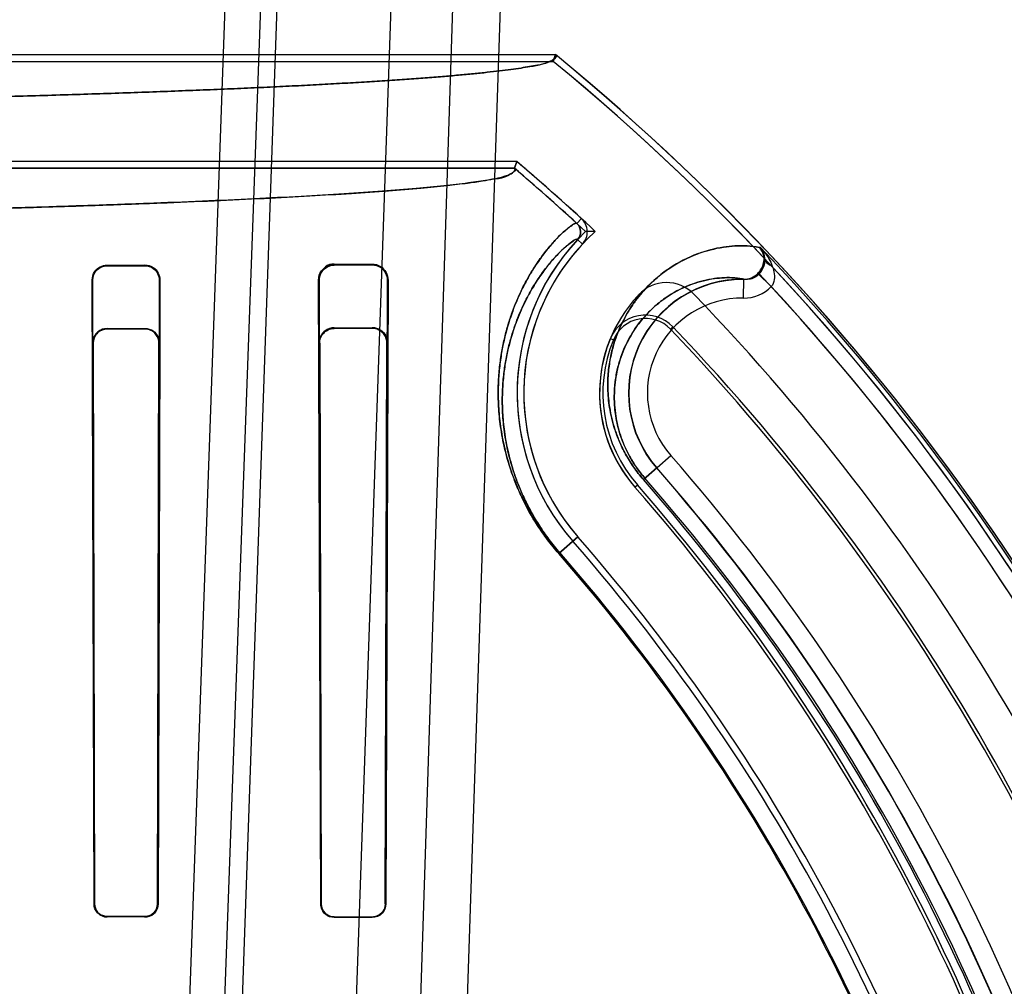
# Model space of a CAD drawing. Header units: millimetres. Extents: x 0 to 297, y 0 to 210.
# Tile 238 of 256: x 58.512 to 58.668, y 159.509 to 159.662. Entities that reach past the tile are written whole.
import ezdxf

# ---------------------------------------------------------------- set-up
doc = ezdxf.new("R2010")
doc.units = ezdxf.units.MM
doc.header["$LTSCALE"] = 16.335
doc.layers.get('0').update_dxf_attribs({"linetype": 'CONTINUOUS'})
for name, color, linetype in [('AXES_REF', 7, 'CONTINUOUS'), ('INTFCLR_1', 7, 'CONTINUOUS'), ('INTFCLR_144815', 7, 'CONTINUOUS'), ('INTFCLR_72935', 7, 'CONTINUOUS')]:
    doc.layers.add(name, color=color, linetype=linetype)

msp = doc.modelspace()

# ---------------------------------------------------------------- linework, layer by layer
at = {"color": 7, "linetype": 'Continuous'}
for radius in [5.8174969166, 5.817, 5.7797484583]:
    msp.add_circle((57.454730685, 154.8339782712), radius, dxfattribs=at)
msp.add_arc((57.454730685, 154.8339782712), 5.76, 278.2771290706, 261.7228709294, dxfattribs=at)
at = {"layer": 'AXES_REF', "color": 9, "linetype": 'Continuous'}
msp.add_circle((57.454730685, 154.8339782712), 5.3067073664, dxfattribs=at)
at = {"layer": 'INTFCLR_1', "color": 6, "linetype": 'Continuous'}
for p, q in [((58.4439343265, 159.6566688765), (58.5969657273, 159.6566688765)), ((58.59658723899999, 159.6556109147), (58.5969657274, 159.6566688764)), ((58.4697750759, 159.6556109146), (58.5965872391, 159.6556109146)), ((58.5908407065, 159.6397158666), (58.4697750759, 159.6397158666)), ((58.5908407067, 159.6397158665), (58.5904517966, 159.6386579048)), ((58.5904517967, 159.6386579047), (58.1433450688, 159.6386579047)), ((58.5258984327, 159.6233095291), (58.5318984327, 159.6233287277)), ((58.5258984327, 159.6231959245), (58.5318984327, 159.623212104)), ((58.5618984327, 159.6234489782), (58.56789843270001, 159.623479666)), ((58.5618984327, 159.6233095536), (58.56789843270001, 159.6233331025)), ((58.5238416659, 159.522023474), (58.5235461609, 159.6209390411)), ((58.5239205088, 159.522023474), (58.5236563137, 159.6209390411)), ((58.5341684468, 159.6209390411), (58.53389580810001, 159.522023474)), ((58.5342843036, 159.6209390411), (58.53397665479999, 159.522023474)), ((58.5597566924, 159.522023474), (58.5594151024, 159.6209390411)), ((58.5598426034, 159.522023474), (58.5595477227, 159.6209390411)), ((58.5702903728, 159.6209390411), (58.5699805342, 159.522023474)), ((58.5704360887, 159.6209390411), (58.57006967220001, 159.522023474)), ((58.5318984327, 159.5200336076), (58.5258984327, 159.5200452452)), ((58.5318984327, 159.5199537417), (58.5258984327, 159.5199663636)), ((58.56789843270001, 159.519950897), (58.5618984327, 159.5199663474)), ((58.56789843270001, 159.5198632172), (58.5618984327, 159.519880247))]:
    msp.add_line(p, q, dxfattribs=at)
at = {"layer": 'INTFCLR_1', "color": 9, "linetype": 'Continuous'}
for p, q in [((58.60106779, 159.6306788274), (58.600351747, 159.6299000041)), ((58.6012250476, 159.626626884), (58.600450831, 159.6273479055)), ((58.6294495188, 159.6260909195), (58.62923549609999, 159.6260909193)), ((58.5258984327, 159.6233095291), (58.5258984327, 159.6231959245)), ((58.5318984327, 159.623212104), (58.5318984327, 159.6233287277)), ((58.5618984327, 159.6234489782), (58.5618984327, 159.6233095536)), ((58.56789843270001, 159.6233331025), (58.56789843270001, 159.623479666)), ((58.5236563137, 159.6209390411), (58.5235461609, 159.6209390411)), ((58.5342843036, 159.6209390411), (58.5341684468, 159.6209390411)), ((58.5595477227, 159.6209390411), (58.5594151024, 159.6209390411)), ((58.5704360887, 159.6209390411), (58.5702903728, 159.6209390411)), ((58.62675146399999, 159.6180742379), (58.6267884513, 159.6210735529)), ((58.629004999, 159.6219891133), (58.6311496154, 159.6198961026)), ((58.6108811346, 159.589309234), (58.6152346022, 159.593115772)), ((58.6004955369, 159.5802283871), (58.5974733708, 159.5775858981)), ((58.5238416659, 159.522023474), (58.5239205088, 159.522023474)), ((58.53389580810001, 159.522023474), (58.53397665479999, 159.522023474)), ((58.5597566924, 159.522023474), (58.5598426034, 159.522023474)), ((58.5699805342, 159.522023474), (58.57006967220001, 159.522023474)), ((58.5258984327, 159.5200452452), (58.5258984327, 159.5199663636)), ((58.5318984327, 159.5199537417), (58.5318984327, 159.5200336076)), ((58.5618984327, 159.5199663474), (58.5618984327, 159.519880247)), ((58.56789843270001, 159.5198632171), (58.56789843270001, 159.519950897))]:
    msp.add_line(p, q, dxfattribs=at)
at = {"layer": 'INTFCLR_1', "color": 6, "linetype": 'Continuous'}
for centre, radius, start, end in [((58.3668984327, 159.3759782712), 0.3629299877, 17.0652676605, 50.6603330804), ((58.3668984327, 159.3759782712), 0.3618720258, 17.0652678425, 50.60049391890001), ((58.3668984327, 159.3759782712), 0.3459879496, 47.4048527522, 49.6650750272), ((58.3668984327, 159.3759782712), 0.3449299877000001, 47.4048527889, 49.6005727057), ((58.5991334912, 159.6285747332), 0.002858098, 317.0375072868, 47.4075961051), ((58.5991334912, 159.6285747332), 0.0018001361, 317.0375132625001, 47.408411), ((58.626565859, 159.603023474), 0.03568855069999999, 137.0331414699, 221.1654492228), ((58.626565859, 159.603023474), 0.0346305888, 137.0330084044, 221.1654499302), ((58.6145618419, 159.6145381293), 0.006, 43.92737813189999, 137.704296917), ((58.3668984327, 159.3759782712), 0.3596172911, 10.8985890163, 42.7086480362), ((58.626565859, 159.603023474), 0.0226305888, 137.0330081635, 221.1654490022), ((58.5991334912, 159.6285747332), 0.014858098, 317.0338741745, 317.7042971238), ((58.3668984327, 159.3759782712), 0.3498720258, 17.065267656, 43.9273773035), ((58.3668984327, 159.3759782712), 0.3222993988, 13.9313763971, 41.1654492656), ((58.3668984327, 159.3759782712), 0.3102993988, 13.9313762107, 41.1654491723), ((58.3668984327, 159.3759782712), 0.309241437, 13.9313764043, 41.1654492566)]:
    msp.add_arc(centre, radius, start, end, dxfattribs=at)
at = {"layer": 'INTFCLR_1', "color": 9, "linetype": 'Continuous'}
for centre, radius, start, end in [((58.3668984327, 159.3759782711), 0.3626146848, 4.2349584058, 43.6101417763), ((58.626565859, 159.603023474), 0.0180514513, 89.29343785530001, 221.1654492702), ((58.6268302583, 159.6241048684), 0.006030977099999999, 269.2513453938, 315.7429607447), ((58.626565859, 159.6030234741), 0.0150519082, 89.2935235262, 221.1654492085), ((58.3668984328, 159.3759782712), 0.3298780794, 13.9313763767, 41.1654492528), ((58.3668984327, 159.3759782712), 0.3268785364, 13.9313763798, 41.16544923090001), ((58.3668984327, 159.3759782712), 0.3244156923, 13.9313763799, 41.1654492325), ((58.3668984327, 159.3759782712), 0.3240951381, 13.9313770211, 41.16544983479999), ((58.3668984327, 159.3759782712), 0.3062848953, 13.9313770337, 41.16544984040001), ((58.3668984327, 159.3759782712), 0.3064862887, 13.9313763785, 41.1654492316)]:
    msp.add_arc(centre, radius, start, end, dxfattribs=at)
at = {"layer": 'INTFCLR_1', "color": 6, "linetype": 'Continuous'}
for points, knots in [([(58.5969657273, 159.6566688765), (58.5973740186, 159.6563342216), (58.5955753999, 159.6551502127), (58.5939581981, 159.6550534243), (58.5918151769, 159.6545764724), (58.58983938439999, 159.6543142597), (58.588044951, 159.6540811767), (58.5860665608, 159.6538577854), (58.5838955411, 159.6536338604), (58.581536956, 159.6534128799), (58.5789918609, 159.6531940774), (58.5762627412, 159.6529779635), (58.5733518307, 159.6527646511), (58.57026171, 159.6525543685), (58.56699498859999, 159.6523472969), (58.5635545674, 159.6521436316), (58.5599433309, 159.65194355), (58.5561645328, 159.6517472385), (58.5522213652, 159.6515548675), (58.54811736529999, 159.6513666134), (58.5438559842, 159.6511826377), (58.5394410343, 159.6510031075), (58.5348762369, 159.6508281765), (58.5301656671, 159.6506580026), (58.5253133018, 159.6504927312), (58.5203234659, 159.650332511), (58.5152003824, 159.6501774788), (58.5099486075, 159.6500277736), (58.5045725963, 159.6498835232), (58.4990771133, 159.6497448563), (58.4934668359, 159.6496118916), (58.48774671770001, 159.6494847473), (58.4819216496, 159.6493635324), (58.4759967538, 159.6492483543), (58.4699771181, 159.6491393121), (58.4638680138, 159.6490365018), (58.45767470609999, 159.6489400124), (58.4514026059, 159.6488499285), (58.445057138, 159.6487663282), (58.440802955, 159.6487152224), (58.4386645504, 159.6486907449)], [0, 0, 0, 0, 0.0099543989, 0.0217397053, 0.0383651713, 0.0484940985, 0.0598270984, 0.072356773, 0.08607405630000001, 0.1009684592, 0.1170281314, 0.1342399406, 0.1525898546, 0.172063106, 0.1926418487, 0.2143106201, 0.2370491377, 0.2608396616, 0.2856596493, 0.3114898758, 0.3383060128, 0.3660870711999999, 0.3948069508, 0.4244430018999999, 0.4549675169, 0.4863562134, 0.5185798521, 0.5516126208, 0.5854239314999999, 0.6199864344, 0.6552684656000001, 0.6912410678, 0.7278716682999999, 0.765129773, 0.8029820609, 0.8413965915, 0.8803394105, 0.9197772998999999, 0.9596755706, 1, 1, 1, 1]), ([(58.5904517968, 159.6386579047), (58.59106249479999, 159.6381381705), (58.58808754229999, 159.6370291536), (58.5861334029, 159.6368010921), (58.5828333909, 159.6362564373), (58.57913644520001, 159.6358597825), (58.5745772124, 159.6354181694), (58.5693116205, 159.6350007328), (58.5632253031, 159.6345827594), (58.55643073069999, 159.6341796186), (58.54894988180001, 159.6337906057), (58.5408104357, 159.6334178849), (58.5320443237, 159.6330628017), (58.52268045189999, 159.6327265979), (58.5127559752, 159.6324105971), (58.5023065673, 159.6321159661), (58.4913778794, 159.6318439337), (58.4800044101, 159.6315952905), (58.4682235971, 159.6313708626), (58.4560809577, 159.6311715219), (58.4436274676, 159.6309980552), (58.4309037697, 159.6308509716), (58.4179492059, 159.6307307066), (58.4048083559, 159.6306376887), (58.39153123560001, 159.6305722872), (58.3781714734, 159.6305347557), (58.3647849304, 159.6305251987), (58.3514188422, 159.6305435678), (58.3381173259, 159.6305897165), (58.3249201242, 159.6306634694), (58.3118729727, 159.6307645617), (58.2990217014, 159.6308926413), (58.286415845, 159.6310472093), (58.2741046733, 159.6312276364), (58.2621342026, 159.6314331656), (58.2505417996, 159.6316630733), (58.2393719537, 159.6319164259), (58.2286632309, 159.6321922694), (58.21845324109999, 159.632489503), (58.20876814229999, 159.6328073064), (58.1996490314, 159.6331443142), (58.19112292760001, 159.6334994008), (58.1832240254, 159.6338710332), (58.17597665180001, 159.6342578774), (58.1694094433, 159.634658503), (58.1635496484, 159.6350696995), (58.15849113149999, 159.6354867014), (58.1543174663, 159.6358870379), (58.1510457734, 159.6362806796), (58.1486306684, 159.6365893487), (58.1463895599, 159.6370585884), (58.14495487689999, 159.6370554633), (58.142957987, 159.6383284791), (58.1433450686, 159.6386579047)], [0, 0, 0, 0, 0.0053634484, 0.0105080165, 0.0174696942, 0.0261292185, 0.0359552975, 0.0479090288, 0.061523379, 0.0767353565, 0.0934392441, 0.111622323, 0.1312314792, 0.1521169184, 0.1742905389, 0.1976424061, 0.222032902, 0.2474069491, 0.2737291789, 0.3008402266, 0.3286309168, 0.35702934, 0.3859452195, 0.4152780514, 0.4449208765, 0.4747470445, 0.504631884, 0.534453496, 0.5641429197, 0.5935963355, 0.6227211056, 0.6514081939, 0.6795531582, 0.7070385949, 0.7337572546, 0.7596264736, 0.7845867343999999, 0.8084831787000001, 0.8312728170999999, 0.8529025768, 0.8732943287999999, 0.8923052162, 0.9099766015, 0.9261822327, 0.9408466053, 0.9539794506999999, 0.9654744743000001, 0.9747786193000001, 0.9820611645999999, 0.9874063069, 0.9913214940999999, 0.99660046, 1, 1, 1, 1]), ([(58.5235461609, 159.6209390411), (58.5235440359, 159.6214015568), (58.5238893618, 159.6226306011), (58.5251612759, 159.6233072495), (58.5258984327, 159.6233095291)], [0, 0, 0, 0, 0.3855363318, 1, 1, 1, 1]), ([(58.5236563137, 159.6209390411), (58.5236541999, 159.6214770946), (58.5240885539, 159.6226682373), (58.5252889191, 159.6231943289), (58.5258984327, 159.6231959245)], [0, 0, 0, 0, 0.4688655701, 1, 1, 1, 1]), ([(58.5318984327, 159.6233287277), (58.5323622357, 159.6233302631), (58.53360481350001, 159.6229820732), (58.5342879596, 159.621688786), (58.5342843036, 159.6209390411)], [0, 0, 0, 0, 0.3821861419, 1, 1, 1, 1]), ([(58.5318984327, 159.623212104), (58.5323639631, 159.6232133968), (58.5335511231, 159.6228567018), (58.5341712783, 159.6216295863), (58.5341684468, 159.6209390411)], [0, 0, 0, 0, 0.4026805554, 1, 1, 1, 1]), ([(58.5595477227, 159.6209390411), (58.5595455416, 159.6214152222), (58.5599047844, 159.6226468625), (58.5611744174, 159.6233068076), (58.5618984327, 159.6233095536)], [0, 0, 0, 0, 0.3967533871, 1, 1, 1, 1]), ([(58.56789843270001, 159.623479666), (58.568363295, 159.6234821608), (58.56967939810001, 159.6231423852), (58.5704414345, 159.6217626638), (58.5704360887, 159.6209390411)], [0, 0, 0, 0, 0.3607805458, 1, 1, 1, 1]), ([(58.56789843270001, 159.6233331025), (58.5683752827, 159.6233350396), (58.5696237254, 159.6229745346), (58.5702940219, 159.6216793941), (58.5702903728, 159.6209390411)], [0, 0, 0, 0, 0.3917578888, 1, 1, 1, 1]), ([(58.5238416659, 159.522023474), (58.523842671, 159.5214896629), (58.5242929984, 159.5203962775), (58.5253831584, 159.5199674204), (58.5258984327, 159.5199663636)], [0, 0, 0, 0, 0.5088346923, 1, 1, 1, 1]), ([(58.5258984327, 159.5200452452), (58.5254333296, 159.5200461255), (58.52439040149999, 159.5204238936), (58.523921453, 159.521480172), (58.5239205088, 159.522023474)], [0, 0, 0, 0, 0.4612265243, 1, 1, 1, 1]), ([(58.53389580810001, 159.522023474), (58.5338949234, 159.5215260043), (58.53348063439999, 159.5204689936), (58.53241817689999, 159.520032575), (58.5318984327, 159.5200336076)], [0, 0, 0, 0, 0.4890511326, 1, 1, 1, 1]), ([(58.53397665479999, 159.522023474), (58.5339756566, 159.5215075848), (58.5335463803, 159.5204083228), (58.5324407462, 159.5199525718), (58.5318984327, 159.5199537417)], [0, 0, 0, 0, 0.487514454, 1, 1, 1, 1]), ([(58.5618984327, 159.519880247), (58.5614083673, 159.5198816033), (58.5602819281, 159.5202762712), (58.5597579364, 159.5214218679), (58.5597566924, 159.522023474)], [0, 0, 0, 0, 0.4489132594, 1, 1, 1, 1]), ([(58.5618984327, 159.5199663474), (58.56144378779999, 159.519967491), (58.5603655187, 159.5203290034), (58.5598437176, 159.5214308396), (58.5598426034, 159.522023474)], [0, 0, 0, 0, 0.4341203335, 1, 1, 1, 1]), ([(58.57006967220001, 159.522023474), (58.5700685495, 159.5215021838), (58.56963983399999, 159.5203574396), (58.5684819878, 159.5198615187), (58.56789843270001, 159.5198632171)], [0, 0, 0, 0, 0.4718214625, 1, 1, 1, 1])]:
    msp.add_open_spline(points, degree=3, knots=knots, dxfattribs=at)
at = {"layer": 'INTFCLR_1', "color": 9, "linetype": 'Continuous'}
for points, knots in [([(58.5974733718, 159.5775858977), (58.5968546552, 159.5782935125), (58.5956851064, 159.5797332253), (58.5936407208, 159.5826531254), (58.591975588, 159.5856326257), (58.5906790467, 159.5885881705), (58.589686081, 159.5912682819), (58.58895505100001, 159.5938662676), (58.5884555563, 159.5963522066), (58.5881134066, 159.5985884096), (58.587884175, 159.6011978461), (58.5878611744, 159.6041297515), (58.5880370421, 159.6068143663), (58.5883674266, 159.6092766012), (58.5888172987, 159.611534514), (58.5893585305, 159.61360413), (58.5901444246, 159.6160468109), (58.5912361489, 159.6187263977), (58.5926785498, 159.6214982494), (58.59412098, 159.6237827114), (58.595500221, 159.6256392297), (58.596771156, 159.6271216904), (58.5980756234, 159.6284526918), (58.5991953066, 159.6293984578), (58.59996625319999, 159.6298802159), (58.6002885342, 159.6299581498), (58.6003517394, 159.6299000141)], [0, 0, 0, 0, 0.0480979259, 0.09481011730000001, 0.1822851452, 0.2221436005, 0.2598816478, 0.3284684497, 0.3599506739, 0.3895916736, 0.4441913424, 0.4938204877, 0.5394815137, 0.5817432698, 0.6208514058, 0.6572176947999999, 0.6911448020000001, 0.7521016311, 0.8050112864, 0.8508458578, 0.8901774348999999, 0.9233309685, 0.9504633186, 0.9862053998, 0.9956057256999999, 1, 1, 1, 1]), ([(58.5976249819, 159.5777184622), (58.5970370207, 159.5783909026), (58.5959257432, 159.5797590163), (58.5944337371, 159.5818910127), (58.5931484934, 159.5840293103), (58.5920658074, 159.5861342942), (58.5911716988, 159.588175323), (58.5902299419, 159.5907224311), (58.5895373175, 159.5931915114), (58.58906500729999, 159.5955538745), (58.5887421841, 159.5976786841), (58.5885273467, 159.6001578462), (58.5885092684, 159.6029429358), (58.5886801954, 159.6054926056), (58.5889979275, 159.607830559), (58.5894291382, 159.6099739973), (58.58994705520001, 159.6119381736), (58.59069835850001, 159.6142557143), (58.5917408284, 159.6167966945), (58.59311821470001, 159.6194245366), (58.59449234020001, 159.6215856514), (58.5958142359, 159.6233489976), (58.5970089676, 159.6247300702), (58.59831250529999, 159.6260509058), (58.59923131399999, 159.6267547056), (58.6002666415, 159.6275191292), (58.6004508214, 159.627347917)], [0, 0, 0, 0, 0.048135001, 0.09488283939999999, 0.1401184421, 0.1824700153, 0.2223563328, 0.2601195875, 0.3287485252, 0.3602483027, 0.3899046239, 0.4445290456, 0.4941763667, 0.539850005, 0.5821195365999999, 0.6212312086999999, 0.6575973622, 0.6915211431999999, 0.7524634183, 0.8053508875, 0.8511585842, 0.8904615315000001, 0.9235877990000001, 0.9506982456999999, 0.9864488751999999, 1, 1, 1, 1]), ([(58.6108811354, 159.5893092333), (58.61032552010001, 159.5899446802), (58.6093077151, 159.591247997), (58.60804722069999, 159.5932832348), (58.6070728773, 159.5952855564), (58.60635616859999, 159.5971922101), (58.6058503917, 159.5989897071), (58.605420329, 159.6011556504), (58.6051934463, 159.6036421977), (58.6052922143, 159.6063790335), (58.6056594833, 159.6088121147), (58.6062229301, 159.6109863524), (58.60713641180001, 159.6134976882), (58.6085434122, 159.6162132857), (58.6102643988, 159.61853677), (58.6117215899, 159.6201043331), (58.6131537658, 159.6214439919), (58.6156171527, 159.6233302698), (58.6192082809, 159.6251688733), (58.62278236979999, 159.6261007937), (58.6260574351, 159.6264327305), (58.6279784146, 159.626367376), (58.6292354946, 159.6260909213)], [0, 0, 0, 0, 0.047735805, 0.0932897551, 0.135143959, 0.173464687, 0.2083310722, 0.2406239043, 0.2982464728, 0.3490656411, 0.3951458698, 0.4371294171, 0.4758717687, 0.5460934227, 0.6092252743, 0.6387371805, 0.6670423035, 0.720045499, 0.8137424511, 0.893067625, 0.9272102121, 1, 1, 1, 1]), ([(58.629449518, 159.6260909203), (58.6296502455, 159.6258707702), (58.63039609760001, 159.6249796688), (58.6309996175, 159.6239594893), (58.6313047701, 159.6231505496)], [0, 0, 0, 0, 0.2562763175, 1, 1, 1, 1]), ([(58.6290049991, 159.6219891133), (58.6291751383, 159.6221631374), (58.6297355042, 159.6228429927), (58.6300185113, 159.6237382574), (58.63003657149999, 159.6243727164)], [0, 0, 0, 0, 0.2771643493, 1, 1, 1, 1]), ([(58.6313047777, 159.6231505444), (58.63141179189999, 159.6228585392), (58.6317253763, 159.6218189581), (58.6316742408, 159.620496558), (58.6311496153, 159.6198961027)], [0, 0, 0, 0, 0.2805935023, 1, 1, 1, 1]), ([(58.6111224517, 159.5895202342), (58.6106417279, 159.590070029), (58.6097614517, 159.5911979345), (58.6086724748, 159.5929597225), (58.6078320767, 159.594693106), (58.6072153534, 159.596343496), (58.606781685, 159.5978990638), (58.60641515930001, 159.5997727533), (58.6062263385, 159.6019226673), (58.6063213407, 159.6042871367), (58.6066484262, 159.6063870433), (58.60714476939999, 159.6082614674), (58.6079452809, 159.6104232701), (58.6091741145, 159.6127569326), (58.6114123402, 159.6157341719), (58.6145214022, 159.6184377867), (58.61840642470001, 159.6203746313), (58.6214804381, 159.6211354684), (58.6242167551, 159.6213726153), (58.6257829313, 159.6212945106), (58.6267884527, 159.6210735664)], [0, 0, 0, 0, 0.04818748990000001, 0.09416991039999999, 0.1364134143, 0.175085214, 0.2102652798, 0.2428427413, 0.3009558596, 0.3521861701, 0.3986186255, 0.4409036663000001, 0.4799059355, 0.5505476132, 0.6139945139, 0.7249101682, 0.8187340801, 0.8980024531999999, 0.9320717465, 1, 1, 1, 1])]:
    msp.add_open_spline(points, degree=3, knots=knots, dxfattribs=at)
for points in [[(58.630034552, 159.6243975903), (58.630024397, 159.6249946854), (58.6298220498, 159.6256241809), (58.629449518, 159.6260909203)], [(58.6300345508, 159.6243975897), (58.6299764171, 159.6248641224), (58.629859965, 159.6253759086), (58.6295366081, 159.6257171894)], [(58.6300365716, 159.6243727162), (58.63014107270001, 159.6239181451), (58.630517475, 159.6234841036), (58.6309519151, 159.6233143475)], [(58.6267884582, 159.6210735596), (58.6275877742, 159.6210623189), (58.6284456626, 159.6214179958), (58.629004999, 159.6219891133)]]:
    msp.add_open_spline(points, degree=3, dxfattribs=at)
at = {"layer": 'INTFCLR_1', "color": 7, "linetype": 'Continuous'}
for points, knots in [([(58.5594151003, 159.6209390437), (58.55940704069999, 159.6214528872), (58.55980513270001, 159.6227568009), (58.5611422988, 159.6234496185), (58.5618984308, 159.6234489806)], [0, 0, 0, 0, 0.4046385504, 1, 1, 1, 1]), ([(58.5699805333, 159.5220234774), (58.56997993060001, 159.5215194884), (58.56956372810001, 159.5204218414), (58.568454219, 159.5199470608), (58.5678984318, 159.5199509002)], [0, 0, 0, 0, 0.4755559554, 1, 1, 1, 1])]:
    msp.add_open_spline(points, degree=3, knots=knots, dxfattribs=at)
for points in [[(58.5598272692, 159.6223272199), (58.5595615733, 159.6219242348), (58.5594123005, 159.6214217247), (58.5594151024, 159.6209390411)], [(58.5618984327, 159.6234489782), (58.5614222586, 159.6234465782), (58.5607938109, 159.6234309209), (58.5605316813, 159.623033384)], [(58.5699805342, 159.522023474), (58.5699794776, 159.5214817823), (58.5697326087, 159.5209042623), (58.56934176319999, 159.5205292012)], [(58.56934176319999, 159.5205292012), (58.5690131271, 159.5202138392), (58.5685549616, 159.519958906), (58.5680994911, 159.5199601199)]]:
    msp.add_open_spline(points, degree=3, dxfattribs=at)
at = {"layer": 'INTFCLR_144815', "color": 9, "linetype": 'Continuous'}
for p, q in [((58.5341717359, 159.3697227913), (58.550734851, 159.8370621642)), ((58.5564900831, 159.8370621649), (58.5395343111, 159.3689564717)), ((58.5437828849, 159.4042235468), (58.5588984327, 159.8370621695)), ((58.57689843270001, 159.8370621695), (58.561930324, 159.4084455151)), ((58.57236992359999, 159.4059782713), (58.5862602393, 159.8370621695)), ((58.5798706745, 159.411925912), (58.5939998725, 159.8370621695))]:
    msp.add_line(p, q, dxfattribs=at)
at = {"layer": 'INTFCLR_72935', "color": 6, "linetype": 'Continuous'}
for p, q in [((58.4439343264, 159.6566688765), (58.5969657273, 159.6566688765)), ((58.5969657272, 159.6566688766), (58.59658723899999, 159.6556109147)), ((58.44679829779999, 159.6556109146), (58.59658723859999, 159.6556109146)), ((58.5908407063, 159.639715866), (58.44679829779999, 159.639715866)), ((58.5904517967, 159.6386579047), (58.5908407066, 159.6397158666)), ((58.1433450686, 159.6386579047), (58.5904517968, 159.6386579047)), ((58.6270006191, 159.621023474), (58.626565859, 159.6210234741)), ((58.5258984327, 159.6132569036), (58.5318984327, 159.613274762)), ((58.5318984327, 159.6131652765), (58.5258984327, 159.6131499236)), ((58.5618984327, 159.6133845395), (58.56789843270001, 159.613411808)), ((58.56789843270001, 159.6132788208), (58.5618984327, 159.6132569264)), ((58.52358973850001, 159.6109319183), (58.5238416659, 159.522023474)), ((58.5236938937, 159.6109319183), (58.5239205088, 159.522023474)), ((58.53389580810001, 159.522023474), (58.5341293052, 159.6109319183)), ((58.53423823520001, 159.6109319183), (58.53397665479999, 159.522023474)), ((58.5594687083, 159.6109319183), (58.5597566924, 159.522023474)), ((58.5595911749, 159.6109319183), (58.5598426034, 159.522023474)), ((58.5699805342, 159.522023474), (58.5702438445, 159.6109319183)), ((58.57006967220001, 159.522023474), (58.5703763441, 159.6109319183)), ((58.5258984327, 159.5200452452), (58.5318984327, 159.5200336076)), ((58.5318984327, 159.5199537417), (58.5258984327, 159.5199663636)), ((58.5618984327, 159.5199663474), (58.56789843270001, 159.519950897)), ((58.56789843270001, 159.5198632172), (58.5618984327, 159.519880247))]:
    msp.add_line(p, q, dxfattribs=at)
at = {"layer": 'INTFCLR_72935', "color": 9, "linetype": 'Continuous'}
for p, q in [((58.6294495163, 159.626090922), (58.6292354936, 159.626090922)), ((58.6270770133, 159.621023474), (58.6270006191, 159.621023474)), ((58.5258984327, 159.6131499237), (58.5258984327, 159.6132569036)), ((58.5318984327, 159.613274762), (58.5318984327, 159.6131652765)), ((58.5618984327, 159.6132569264), (58.5618984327, 159.6133845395)), ((58.56789843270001, 159.613411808), (58.56789843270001, 159.6132788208)), ((58.6155356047, 159.6135230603), (58.61515605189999, 159.6131604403)), ((58.6056526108, 159.6116709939), (58.60613770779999, 159.6114704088)), ((58.52358973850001, 159.6109319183), (58.5236938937, 159.6109319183)), ((58.5341293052, 159.6109319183), (58.53423823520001, 159.6109319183)), ((58.5594687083, 159.6109319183), (58.5595911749, 159.6109319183)), ((58.5702438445, 159.6109319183), (58.5703763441, 159.6109319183)), ((58.6130152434, 159.591175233), (58.6108811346, 159.589309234)), ((58.60952928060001, 159.5881272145), (58.6099244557, 159.5884727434)), ((58.5974733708, 159.5775858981), (58.600495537, 159.580228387)), ((58.5239205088, 159.522023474), (58.5238416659, 159.522023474)), ((58.53397665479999, 159.522023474), (58.53389580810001, 159.522023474)), ((58.5598426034, 159.522023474), (58.5597566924, 159.522023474)), ((58.57006967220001, 159.522023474), (58.5699805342, 159.522023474)), ((58.5258984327, 159.5199663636), (58.5258984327, 159.5200452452)), ((58.5318984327, 159.5200336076), (58.5318984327, 159.5199537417)), ((58.5618984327, 159.519880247), (58.5618984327, 159.5199663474)), ((58.56789843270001, 159.519950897), (58.56789843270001, 159.5198632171))]:
    msp.add_line(p, q, dxfattribs=at)
at = {"layer": 'INTFCLR_72935', "color": 7, "linetype": 'Continuous'}
msp.add_lwpolyline([(58.5318984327, 159.5200336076), (58.531984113, 159.5200352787), (58.5320702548, 159.520040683), (58.5321566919, 159.5200498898), (58.532243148, 159.5200629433), (58.5323295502, 159.5200799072), (58.5324160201, 159.5201009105), (58.5325024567, 159.5201260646), (58.5325885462, 159.5201554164), (58.5326740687, 159.5201890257)], dxfattribs=at)
at = {"layer": 'INTFCLR_72935', "color": 6, "linetype": 'Continuous'}
for centre, radius, start, end in [((58.3668984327, 159.3759782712), 0.3629299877, 16.9140743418, 50.66033312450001), ((58.3668984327, 159.3759782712), 0.3618720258, 16.8593289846, 50.60049391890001), ((58.3668984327, 159.3759782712), 0.3459879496, 46.9088038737, 49.6650750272), ((58.3668984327, 159.3759782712), 0.3449299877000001, 47.0962659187, 49.6005726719), ((58.626565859, 159.603023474), 0.03568855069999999, 134.1308575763, 221.1654492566), ((58.626565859, 159.603023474), 0.0346305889, 132.2886715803, 221.1654499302), ((58.60265718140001, 159.5412335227), 0.08741052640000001, 89.6021715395, 90.61697573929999), ((58.626565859, 159.603023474), 0.018, 89.99999989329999, 221.1654492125), ((58.3668984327, 159.3759782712), 0.3596172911, 10.4206371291, 43.1528997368), ((58.6111972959, 159.6093782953), 0.006, 43.6930108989, 157.5351492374), ((58.6111972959, 159.6093782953), 0.005475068, 43.693006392, 157.5351588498), ((58.3668984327, 159.3759782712), 0.3433470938, 15.8585784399, 43.6930068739), ((58.3668984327, 159.3759782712), 0.3438720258, 15.8880864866, 43.6930069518), ((58.626565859, 159.603023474), 0.0226305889, 157.5351562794, 221.1654502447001), ((58.626565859, 159.603023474), 0.0221056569, 157.5351588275, 221.165449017), ((58.3668984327, 159.3759782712), 0.3269299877, 13.9313763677, 41.16544925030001), ((58.3668984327, 159.3759782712), 0.3222993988, 13.9313765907, 41.1654491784), ((58.3668984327, 159.3759782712), 0.3228243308, 13.9313763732, 41.16544926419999), ((58.3668984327, 159.3759782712), 0.3102993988, 13.9313762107, 41.1654491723), ((58.3668984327, 159.3759782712), 0.309241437, 13.931376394, 41.16544924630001)]:
    msp.add_arc(centre, radius, start, end, dxfattribs=at)
at = {"layer": 'INTFCLR_72935', "color": 9, "linetype": 'Continuous'}
for centre, radius, start, end in [((58.3668984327, 159.3759782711), 0.3626146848, 4.234958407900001, 43.61014177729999), ((58.3668984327, 159.3759782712), 0.3244156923, 13.931376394, 41.16544924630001), ((58.3668984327, 159.3759782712), 0.3240951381, 13.9313770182, 41.165449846), ((58.3668984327, 159.3759782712), 0.3062848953, 13.9313770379, 41.16544983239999), ((58.3668984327, 159.3759782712), 0.3064862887, 13.931376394, 41.16544924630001)]:
    msp.add_arc(centre, radius, start, end, dxfattribs=at)
at = {"layer": 'INTFCLR_72935', "color": 6, "linetype": 'Continuous'}
for points, knots in [([(58.4386645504, 159.6486907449), (58.44080295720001, 159.6487152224), (58.4450571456, 159.6487663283), (58.4514026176, 159.6488499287), (58.4576747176, 159.6489400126), (58.46386802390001, 159.649036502), (58.4699771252, 159.6491393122), (58.4759967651, 159.6492483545), (58.4819216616, 159.6493635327), (58.4877467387, 159.6494847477), (58.493466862, 159.6496118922), (58.4990771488, 159.6497448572), (58.5045726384, 159.6498835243), (58.5099486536, 159.6500277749), (58.5152004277, 159.6501774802), (58.5203235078, 159.6503325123), (58.5253133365, 159.6504927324), (58.53016569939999, 159.6506580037), (58.5348762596, 159.6508281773), (58.5394410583, 159.6510031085), (58.54385599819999, 159.6511826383), (58.548117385, 159.6513666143), (58.5522213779, 159.6515548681), (58.556164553, 159.6517472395), (58.5599433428, 159.6519435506), (58.56355458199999, 159.6521436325), (58.56699499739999, 159.6523472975), (58.5702617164, 159.6525543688), (58.5733518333, 159.6527646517), (58.5762627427, 159.6529779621), (58.5789918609, 159.6531940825), (58.5815369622, 159.6534128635), (58.58389551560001, 159.6536339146), (58.5860666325, 159.6538576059), (58.5880447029, 159.6540817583), (58.589840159, 159.6543123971), (58.5914129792, 159.6545292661), (58.5932385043, 159.6548586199), (58.5947001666, 159.6549932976), (58.5975690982, 159.6561743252), (58.5969657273, 159.6566688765)], [0, 0, 0, 0, 0.0403459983, 0.0802656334, 0.1197245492, 0.158688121, 0.1971232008, 0.2349956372, 0.2722737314, 0.3089238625, 0.3449157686, 0.3802166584, 0.4147976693, 0.4486270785, 0.4816774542, 0.5139182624, 0.5453237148, 0.5758644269, 0.6055163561, 0.6342514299, 0.6620474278, 0.6888777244, 0.7147218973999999, 0.7395550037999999, 0.7633583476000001, 0.7861088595, 0.8077892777, 0.8283789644, 0.84786253, 0.866222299, 0.8834432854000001, 0.8995115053, 0.9144138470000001, 0.9281384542, 0.9406748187, 0.9520138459, 0.9621482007, 0.9710725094, 0.985281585, 1, 1, 1, 1]), ([(58.1433450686, 159.6386579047), (58.142734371, 159.6381381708), (58.1457093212, 159.6370291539), (58.1476634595, 159.6368010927), (58.1509634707, 159.6362564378), (58.1546604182, 159.6358597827), (58.1592196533, 159.6354181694), (58.1644852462, 159.6350007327), (58.1705715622, 159.6345827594), (58.1773661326, 159.6341796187), (58.1848469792, 159.633790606), (58.1929864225, 159.6334178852), (58.2017525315, 159.6330628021), (58.2111164, 159.6327265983), (58.2210408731, 159.6324105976), (58.2314902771, 159.6321159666), (58.24241896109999, 159.6318439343), (58.2537924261, 159.6315952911), (58.265573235, 159.6313708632), (58.2777158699, 159.6311715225), (58.29016935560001, 159.6309980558), (58.3028930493, 159.6308509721), (58.3158476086, 159.630730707), (58.3289884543, 159.630637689), (58.3422655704, 159.6305722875), (58.3556253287, 159.6305347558), (58.3690118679, 159.6305251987), (58.3823779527, 159.6305435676), (58.3956794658, 159.6305897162), (58.4088766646, 159.6306634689), (58.4219238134, 159.630764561), (58.4347750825, 159.6308926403), (58.4473809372, 159.6310472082), (58.45969210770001, 159.6312276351), (58.4716625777, 159.631433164), (58.4832549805, 159.6316630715), (58.49442482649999, 159.6319164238), (58.50513354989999, 159.6321922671), (58.51534354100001, 159.6324895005), (58.5250286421, 159.6328073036), (58.5341477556, 159.6331443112), (58.5426738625, 159.6334993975), (58.5505727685, 159.6338710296), (58.5578201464, 159.6342578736), (58.5643873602, 159.6346584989), (58.5702471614, 159.6350696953), (58.5753056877, 159.6354866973), (58.5794793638, 159.6358870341), (58.5827510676, 159.6362806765), (58.58516618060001, 159.6365893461), (58.5874072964, 159.6370585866), (58.5888419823, 159.6370554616), (58.5908388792, 159.6383284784), (58.5904517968, 159.6386579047)], [0, 0, 0, 0, 0.0053634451, 0.0105080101, 0.0174696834, 0.0261292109, 0.0359553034, 0.0479090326, 0.0615233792, 0.0767353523, 0.0934392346, 0.1116223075, 0.1312314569, 0.1521168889, 0.1742905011, 0.1976423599, 0.2220328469, 0.2474068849, 0.2737291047, 0.3008401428, 0.3286308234, 0.3570292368, 0.3859451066, 0.4152779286, 0.4449207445, 0.4747469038, 0.504631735, 0.5344533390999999, 0.564142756, 0.5935961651, 0.6227209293, 0.6514080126, 0.679552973, 0.7070384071, 0.7337570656, 0.7596262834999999, 0.7845865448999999, 0.8084829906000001, 0.8312726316, 0.8529023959, 0.8732941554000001, 0.8923050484, 0.9099764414, 0.9261820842, 0.9408464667, 0.9539793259, 0.9654743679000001, 0.9747785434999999, 0.9820611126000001, 0.9874062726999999, 0.9913214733, 0.9966004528, 1, 1, 1, 1]), ([(58.6003517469, 159.6299000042), (58.6006909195, 159.6295881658), (58.6011363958, 159.6286530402), (58.6007652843, 159.627685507), (58.600450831, 159.6273479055)], [0, 0, 0, 0, 0.4996622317, 1, 1, 1, 1]), ([(58.62925043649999, 159.6219376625), (58.629603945, 159.622302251), (58.63014514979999, 159.6232258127), (58.6302249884, 159.6247879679), (58.62976506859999, 159.6257295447), (58.6294495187, 159.6260909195)], [0, 0, 0, 0, 0.3375244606, 0.6811374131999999, 1, 1, 1, 1]), ([(58.5258984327, 159.6132569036), (58.5253852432, 159.6132554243), (58.524169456, 159.6128451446), (58.5235869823, 159.6115993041), (58.52358973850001, 159.6109319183)], [0, 0, 0, 0, 0.434693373, 1, 1, 1, 1]), ([(58.5318984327, 159.613274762), (58.5323618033, 159.6132761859), (58.5335819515, 159.6129258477), (58.5342413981, 159.6116590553), (58.53423823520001, 159.6109319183)], [0, 0, 0, 0, 0.3892199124, 1, 1, 1, 1]), ([(58.5341293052, 159.6109319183), (58.5341311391, 159.6114233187), (58.5337457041, 159.6125974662), (58.5325448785, 159.6131669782), (58.5318984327, 159.6131652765)], [0, 0, 0, 0, 0.4318697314, 1, 1, 1, 1]), ([(58.5618984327, 159.6133845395), (58.5613917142, 159.6133823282), (58.5601184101, 159.6129845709), (58.5594650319, 159.611667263), (58.5594687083, 159.6109319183)], [0, 0, 0, 0, 0.4079644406, 1, 1, 1, 1]), ([(58.5595911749, 159.6109319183), (58.5595890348, 159.6114515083), (58.55999760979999, 159.612671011), (58.5612376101, 159.6132545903), (58.5618984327, 159.6132569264)], [0, 0, 0, 0, 0.4401771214, 1, 1, 1, 1]), ([(58.56789843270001, 159.613411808), (58.5683703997, 159.6134140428), (58.569659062, 159.6130636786), (58.5703806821, 159.6117192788), (58.5703763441, 159.6109319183)], [0, 0, 0, 0, 0.3747761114, 1, 1, 1, 1]), ([(58.5702438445, 159.6109319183), (58.5702459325, 159.6114075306), (58.5698846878, 159.6126333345), (58.5686166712, 159.6132815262), (58.56789843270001, 159.6132788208)], [0, 0, 0, 0, 0.3983856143, 1, 1, 1, 1]), ([(58.5258984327, 159.5199663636), (58.52535829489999, 159.5199674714), (58.5242639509, 159.5204254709), (58.5238426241, 159.5215145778), (58.5238416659, 159.522023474)], [0, 0, 0, 0, 0.5148907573, 1, 1, 1, 1]), ([(58.5239205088, 159.522023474), (58.5239213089, 159.5215631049), (58.5242936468, 159.520521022), (58.52535052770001, 159.5200462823), (58.5258984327, 159.5200452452)], [0, 0, 0, 0, 0.4565911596, 1, 1, 1, 1]), ([(58.5318984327, 159.5199537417), (58.5323975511, 159.519952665), (58.5334954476, 159.5203582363), (58.5339755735, 159.5214646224), (58.53397665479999, 159.522023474)], [0, 0, 0, 0, 0.4717699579, 1, 1, 1, 1]), ([(58.5618984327, 159.519880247), (58.5614207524, 159.519881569), (58.560296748, 159.5202627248), (58.559757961, 159.521409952), (58.5597566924, 159.522023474)], [0, 0, 0, 0, 0.43775636, 1, 1, 1, 1]), ([(58.5598426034, 159.522023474), (58.5598435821, 159.5215028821), (58.5602783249, 159.5204120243), (58.5613702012, 159.5199676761), (58.5618984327, 159.5199663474)], [0, 0, 0, 0, 0.4963576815, 1, 1, 1, 1]), ([(58.5699805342, 159.522023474), (58.5699796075, 159.5215467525), (58.5695947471, 159.5204530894), (58.5684808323, 159.5199493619), (58.56789843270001, 159.519950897)], [0, 0, 0, 0, 0.4501100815, 1, 1, 1, 1]), ([(58.57006967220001, 159.522023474), (58.5700685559, 159.5215051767), (58.5696432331, 159.520360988), (58.5684849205, 159.5198615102), (58.56789843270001, 159.5198632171)], [0, 0, 0, 0, 0.4691381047, 1, 1, 1, 1])]:
    msp.add_open_spline(points, degree=3, knots=knots, dxfattribs=at)
at = {"layer": 'INTFCLR_72935', "color": 9, "linetype": 'Continuous'}
for points, knots in [([(58.6003517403, 159.6299000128), (58.60016116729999, 159.6300752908), (58.5991013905, 159.6292572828), (58.5981493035, 159.6285326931), (58.5967919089, 159.6271429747), (58.59553600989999, 159.6256841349), (58.5941426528, 159.6238153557), (58.5926965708, 159.6215295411), (58.5912540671, 159.6187642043), (58.58989897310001, 159.6154506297), (58.58896988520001, 159.6122738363), (58.5883857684, 159.6093852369), (58.5880482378, 159.6069261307), (58.5878642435, 159.6042382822), (58.5878791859, 159.6012998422), (58.588102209, 159.5986840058), (58.5884396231, 159.5964425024), (58.5889331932, 159.593956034), (58.5896569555, 159.5913600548), (58.5906446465, 159.588672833), (58.5915873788, 159.5865106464), (58.5927323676, 159.5842777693), (58.5940919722, 159.5820105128), (58.5956712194, 159.5797506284), (58.5968505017, 159.578298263), (58.5974733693, 159.5775859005)], [0, 0, 0, 0, 0.013253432, 0.048452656, 0.0753968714, 0.1085840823, 0.1481676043, 0.1941727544, 0.2470363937, 0.3075645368, 0.3771545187, 0.4160793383, 0.4583399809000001, 0.5041145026, 0.5538701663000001, 0.6086100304, 0.6383265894, 0.669862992, 0.7383304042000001, 0.7759793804, 0.8163493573, 0.8589897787, 0.9043377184, 0.9515633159, 1, 1, 1, 1]), ([(58.6004508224, 159.6273479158), (58.6002691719, 159.6275167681), (58.5992478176, 159.6267692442), (58.59833843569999, 159.6260733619), (58.5970418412, 159.6247657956), (58.5958438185, 159.6233860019), (58.5945145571, 159.6216184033), (58.5931348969, 159.6194535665), (58.5917581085, 159.6168327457), (58.59046385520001, 159.6136901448), (58.5895753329, 159.610675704), (58.5890155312, 159.607933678), (58.58868661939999, 159.6055673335), (58.5885724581, 159.6039041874), (58.58854428, 159.6030234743)], [0, 0, 0, 0, 0.0264300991, 0.09603534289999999, 0.1492597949, 0.2148151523, 0.2930125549, 0.3839088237, 0.4883734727, 0.608005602, 0.7455737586, 0.82253272, 0.9060948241, 1, 1, 1, 1]), ([(58.6292354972, 159.6260909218), (58.6279737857, 159.6263684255), (58.62604495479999, 159.6264330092), (58.6227597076, 159.6260968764), (58.61918332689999, 159.6251593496), (58.6155973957, 159.6233172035), (58.61272887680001, 159.6211170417), (58.61095919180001, 159.619337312), (58.6096171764, 159.6176635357), (58.6086380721, 159.616231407), (58.607727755, 159.6146404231), (58.6069068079, 159.6128752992), (58.6062017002, 159.6109181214), (58.6056461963, 159.6087444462), (58.6052864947, 159.6063142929), (58.6051950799, 159.6035784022), (58.60542959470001, 159.6010899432), (58.6058654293, 159.5989282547), (58.6063736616, 159.597140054), (58.6070914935, 159.5952431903), (58.6080645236, 159.5932527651), (58.609319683, 159.5912320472), (58.61033034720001, 159.5899391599), (58.6108811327, 159.5893092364)], [0, 0, 0, 0, 0.0730531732, 0.1073498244, 0.1868414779, 0.2804043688, 0.3331762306, 0.3908007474, 0.4218128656, 0.4544020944, 0.488798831, 0.5253519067, 0.5643462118, 0.6062708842, 0.6520145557, 0.7029952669, 0.7607118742, 0.7928845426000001, 0.8275973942, 0.8657178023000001, 0.9074244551, 0.9526824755, 1, 1, 1, 1]), ([(58.62923549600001, 159.6260909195), (58.6295884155, 159.6257184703), (58.63009278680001, 159.6247972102), (58.6300792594, 159.6232890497), (58.6292591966, 159.6216565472), (58.6279001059, 159.6210234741), (58.6270649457, 159.6210234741)], [0, 0, 0, 0, 0.2243353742, 0.4354170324, 0.6348541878, 1, 1, 1, 1]), ([(58.6270006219, 159.6210234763), (58.6259291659, 159.6212953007), (58.6242767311, 159.6213777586), (58.6214613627, 159.6211330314), (58.6183853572, 159.6203670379), (58.6152922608, 159.6188183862), (58.6128101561, 159.6169505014), (58.61127493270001, 159.6154319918), (58.6101084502, 159.613999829), (58.6092559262, 159.6127720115), (58.608461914, 159.6114058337), (58.6077443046, 159.609887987), (58.6071260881, 159.6082025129), (58.6065284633, 159.6059149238), (58.6063182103, 159.6041492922), (58.60628297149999, 159.6030234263)], [0, 0, 0, 0, 0.1069115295, 0.157080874, 0.2735289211, 0.4108740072, 0.4884618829, 0.5732717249, 0.6189493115, 0.666973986, 0.7176874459, 0.7716065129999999, 0.8291542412, 0.8910556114, 1, 1, 1, 1]), ([(58.58854428, 159.6030234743), (58.5885157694, 159.6021323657), (58.5885253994, 159.6002229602), (58.5887316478, 159.5977695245), (58.5890499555, 159.5956396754), (58.5895166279, 159.5932768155), (58.5902023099, 159.5908096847), (58.5911391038, 159.588255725), (58.5920337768, 159.5862006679), (58.5931208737, 159.5840784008), (58.5944121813, 159.5819234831), (58.5959125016, 159.5797756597), (58.5970330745, 159.578395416), (58.5976249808, 159.5777184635)], [0, 0, 0, 0, 0.0971942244, 0.2079456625, 0.2680729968, 0.3318851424, 0.4704330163, 0.5466220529, 0.6283200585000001, 0.7146151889, 0.8063917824, 0.9019699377, 1, 1, 1, 1]), ([(58.60628297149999, 159.6030234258), (58.6062444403, 159.6017923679), (58.6063547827, 159.6000582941), (58.606794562, 159.5978459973), (58.6072303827, 159.5962983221), (58.6078481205, 159.5946564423), (58.6086874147, 159.5929333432), (58.6097718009, 159.5911841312), (58.610645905, 159.5900652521), (58.61112245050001, 159.5895202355)], [0, 0, 0, 0, 0.2517712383, 0.3523316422, 0.4608512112, 0.5800427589, 0.7104653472, 0.8520080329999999, 1, 1, 1, 1])]:
    msp.add_open_spline(points, degree=3, knots=knots, dxfattribs=at)
at = {"layer": 'INTFCLR_72935', "color": 6, "linetype": 'Continuous'}
msp.add_open_spline([(58.62925043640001, 159.6219376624), (58.6288240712, 159.6214979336), (58.6282419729, 159.6210723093), (58.627629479, 159.6210723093)], degree=3, dxfattribs=at)
at = {"layer": 'INTFCLR_72935', "color": 7, "linetype": 'Continuous'}
for points, knots in [([(58.5258984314, 159.6131499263), (58.5253794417, 159.6131536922), (58.5242150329, 159.6127222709), (58.5236875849, 159.6115406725), (58.5236938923, 159.6109319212)], [0, 0, 0, 0, 0.4601961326, 1, 1, 1, 1]), ([(58.5318984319, 159.520033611), (58.5324048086, 159.5200322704), (58.5334636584, 159.5204534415), (58.53389752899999, 159.5215126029), (58.5338958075, 159.5220234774)], [0, 0, 0, 0, 0.4977886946, 1, 1, 1, 1])]:
    msp.add_open_spline(points, degree=3, knots=knots, dxfattribs=at)
for points in [[(58.5258984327, 159.6131499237), (58.5254415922, 159.6131487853), (58.5249084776, 159.6130554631), (58.5245965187, 159.6127217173)], [(58.52428941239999, 159.6124490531), (58.5239184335, 159.6120521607), (58.5236918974, 159.6114751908), (58.5236938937, 159.6109319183)], [(58.5326740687, 159.5201890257), (58.53314526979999, 159.520386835), (58.5337498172, 159.5207694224), (58.53375073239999, 159.5212804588)]]:
    msp.add_open_spline(points, degree=3, dxfattribs=at)

doc.saveas('drawing.dxf')
